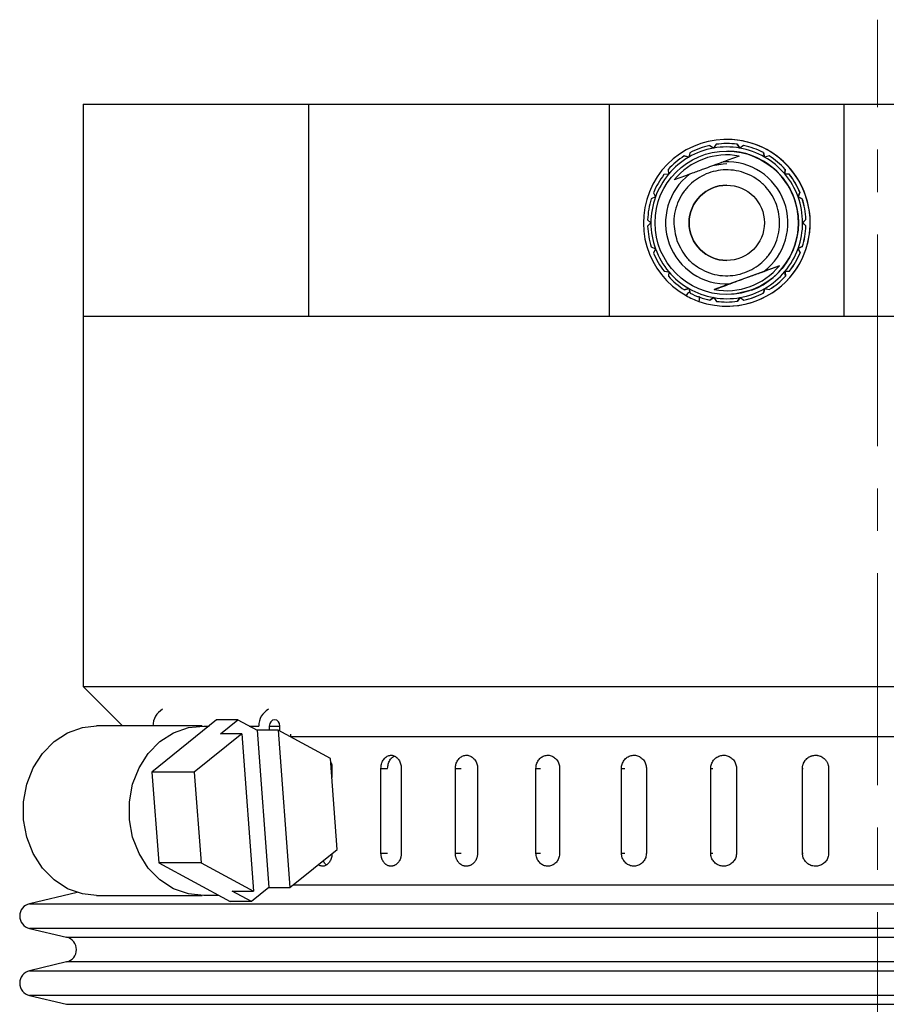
# Model space of a CAD drawing. Header units: inches. Extents: x 1.8 to 31.6, y 1.3 to 21.4.
# Tile 34 of 65: x 2.2 to 4.2, y 13.6 to 15.9. Entities that reach past the tile are written whole.
import ezdxf

# ---------------------------------------------------------------- set-up
doc = ezdxf.new("R2010")
doc.units = ezdxf.units.IN
doc.header["$MEASUREMENT"] = 0
doc.linetypes.add('CENTERX2', pattern=[0.8, 0.5, -0.1, 0.1, -0.1])

msp = doc.modelspace()

# ---------------------------------------------------------------- linework, layer by layer
at = {"color": 7, "linetype": 'CENTERX2', "lineweight": 18}
msp.add_line((4.2095, 6.9339), (4.2095, 15.9407), dxfattribs=at)
at = {"color": 7, "linetype": 'Continuous', "lineweight": 25}
for p, q in [((2.3345, 15.7412), (2.3345, 15.2412)), ((2.3345, 15.7412), (2.8671, 15.7412)), ((2.8671, 15.2412), (2.8671, 15.7412)), ((2.8671, 15.7412), (3.577, 15.7412)), ((3.577, 15.2412), (3.577, 15.7412)), ((3.577, 15.7412), (4.1313, 15.7412)), ((4.1313, 15.2412), (4.1313, 15.7412)), ((4.1313, 15.7412), (4.874, 15.7412)), ((3.8288, 15.6465), (3.8226, 15.6376)), ((3.854, 15.6482), (3.854, 15.6482)), ((3.8542, 15.6581), (3.8541, 15.6581)), ((3.8848, 15.6377), (3.8785, 15.6466)), ((3.8785, 15.6466), (3.8785, 15.6466)), ((3.8785, 15.6466), (3.8848, 15.6377)), ((3.8785, 15.6466), (3.8786, 15.6466)), ((3.8786, 15.6466), (3.8786, 15.6466)), ((3.8786, 15.6466), (3.8786, 15.6466)), ((3.8786, 15.6466), (3.8786, 15.6466)), ((3.8786, 15.6466), (3.8786, 15.6466)), ((3.8937, 15.644), (3.8848, 15.6377)), ((3.8937, 15.644), (3.8937, 15.644)), ((3.8938, 15.644), (3.8937, 15.644)), ((3.8938, 15.644), (3.8938, 15.644)), ((3.8938, 15.644), (3.8938, 15.644)), ((3.8938, 15.644), (3.8938, 15.644)), ((3.8938, 15.644), (3.8938, 15.644)), ((3.767, 15.6267), (3.7642, 15.6162)), ((3.8226, 15.6376), (3.8136, 15.6438)), ((3.8136, 15.6438), (3.8137, 15.6438)), ((3.8137, 15.6438), (3.8226, 15.6376)), ((3.854, 15.6305), (3.8539, 15.6305)), ((3.8582, 15.6305), (3.8582, 15.6305)), ((3.9433, 15.6165), (3.9405, 15.627)), ((3.9405, 15.627), (3.9405, 15.627)), ((3.9405, 15.627), (3.9433, 15.6165)), ((3.9405, 15.627), (3.9405, 15.627)), ((3.9405, 15.627), (3.9405, 15.627)), ((3.9405, 15.627), (3.9405, 15.627)), ((3.9405, 15.627), (3.9405, 15.627)), ((3.9405, 15.627), (3.9406, 15.627)), ((3.7642, 15.6162), (3.7536, 15.619)), ((3.7536, 15.619), (3.7536, 15.619)), ((3.7536, 15.619), (3.7642, 15.6162)), ((3.8527, 15.6075), (3.847, 15.6054)), ((3.8563, 15.6088), (3.8527, 15.6075)), ((3.8834, 15.6187), (3.8563, 15.6088)), ((3.9538, 15.6194), (3.9433, 15.6165)), ((3.9538, 15.6194), (3.9538, 15.6194)), ((3.9539, 15.6194), (3.9539, 15.6194)), ((3.9539, 15.6194), (3.9539, 15.6194)), ((3.9539, 15.6194), (3.9539, 15.6194)), ((3.9539, 15.6194), (3.9539, 15.6194)), ((3.9539, 15.6194), (3.9539, 15.6194)), ((3.7166, 15.5761), (3.7057, 15.5751)), ((3.7156, 15.587), (3.7166, 15.5761)), ((3.766, 15.5758), (3.7603, 15.5737)), ((3.991, 15.5766), (3.992, 15.5875)), ((3.992, 15.5875), (3.991, 15.5766)), ((4.0019, 15.5757), (3.991, 15.5766)), ((3.991, 15.5766), (3.991, 15.5766)), ((3.991, 15.5766), (4.0019, 15.5757)), ((3.992, 15.5875), (3.992, 15.5875)), ((3.992, 15.5875), (3.992, 15.5875)), ((3.992, 15.5875), (3.992, 15.5875)), ((3.992, 15.5875), (3.992, 15.5875)), ((3.992, 15.5875), (3.992, 15.5875)), ((3.992, 15.5875), (3.9921, 15.5875)), ((4.0019, 15.5757), (4.0019, 15.5757)), ((4.0019, 15.5757), (4.0019, 15.5757)), ((4.0019, 15.5757), (4.0019, 15.5757)), ((4.002, 15.5757), (4.002, 15.5757)), ((4.002, 15.5757), (4.002, 15.5757)), ((4.002, 15.5757), (4.002, 15.5757)), ((3.7568, 15.5724), (3.7297, 15.5625)), ((3.7603, 15.5737), (3.7568, 15.5724)), ((3.6809, 15.5321), (3.6856, 15.5222)), ((4.0222, 15.5228), (4.0268, 15.5327)), ((4.0268, 15.5327), (4.0222, 15.5228)), ((4.0268, 15.5327), (4.0268, 15.5327)), ((4.0268, 15.5327), (4.0269, 15.5327)), ((4.0269, 15.5327), (4.0269, 15.5327)), ((4.0269, 15.5327), (4.0269, 15.5327)), ((4.0269, 15.5327), (4.0269, 15.5327)), ((4.0269, 15.5327), (4.0269, 15.5327)), ((3.6856, 15.5222), (3.6757, 15.5176)), ((4.0321, 15.5182), (4.0222, 15.5228)), ((4.0222, 15.5228), (4.0222, 15.5228)), ((4.0222, 15.5228), (4.0321, 15.5182)), ((4.0321, 15.5182), (4.0321, 15.5182)), ((4.0322, 15.5182), (4.0321, 15.5182)), ((4.0322, 15.5182), (4.0322, 15.5182)), ((4.0322, 15.5182), (4.0322, 15.5182)), ((4.0322, 15.5182), (4.0322, 15.5182)), ((4.0322, 15.5182), (4.0322, 15.5182)), ((3.6672, 15.4686), (3.6749, 15.4609)), ((3.6749, 15.4609), (3.6672, 15.4532)), ((4.0331, 15.4615), (4.0408, 15.4693)), ((4.0409, 15.4538), (4.0331, 15.4615)), ((4.0332, 15.4615), (4.0331, 15.4615)), ((4.0409, 15.4693), (4.0332, 15.4615)), ((4.0332, 15.4615), (4.0409, 15.4538)), ((4.0408, 15.4693), (4.0409, 15.4693)), ((4.0409, 15.4693), (4.0409, 15.4693)), ((4.0409, 15.4693), (4.0409, 15.4693)), ((4.0409, 15.4693), (4.0409, 15.4693)), ((4.0409, 15.4693), (4.0409, 15.4693)), ((4.0409, 15.4693), (4.0409, 15.4693)), ((4.0409, 15.4538), (4.0409, 15.4538)), ((4.0409, 15.4538), (4.0409, 15.4538)), ((4.0409, 15.4538), (4.0409, 15.4538)), ((4.0409, 15.4538), (4.0409, 15.4538)), ((4.041, 15.4538), (4.0409, 15.4538)), ((4.041, 15.4538), (4.041, 15.4538)), ((3.6759, 15.4042), (3.6858, 15.3996)), ((3.6858, 15.3996), (3.6812, 15.3898)), ((4.0225, 15.4003), (4.0323, 15.4049)), ((4.0323, 15.4049), (4.0225, 15.4003)), ((4.0271, 15.3904), (4.0225, 15.4003)), ((4.0225, 15.4003), (4.0225, 15.4003)), ((4.0225, 15.4003), (4.0271, 15.3904)), ((4.0225, 15.4003), (4.0225, 15.4003)), ((4.0225, 15.4003), (4.0225, 15.4003)), ((4.0225, 15.4003), (4.0225, 15.4003)), ((4.0225, 15.4003), (4.0225, 15.4003)), ((4.0226, 15.4003), (4.0225, 15.4003)), ((4.0271, 15.3904), (4.0271, 15.3904)), ((4.0271, 15.3904), (4.0271, 15.3904)), ((4.0271, 15.3904), (4.0271, 15.3904)), ((4.0271, 15.3904), (4.0271, 15.3904)), ((4.0272, 15.3904), (4.0271, 15.3904)), ((4.0272, 15.3904), (4.0272, 15.3904)), ((4.0323, 15.4049), (4.0323, 15.4049)), ((4.0324, 15.4049), (4.0324, 15.4049)), ((4.0324, 15.4049), (4.0324, 15.4049)), ((4.0324, 15.4049), (4.0324, 15.4049)), ((4.0324, 15.4049), (4.0324, 15.4049)), ((4.0324, 15.4049), (4.0324, 15.4049)), ((3.7061, 15.3468), (3.717, 15.3458)), ((3.717, 15.3458), (3.7161, 15.335)), ((3.9781, 15.3599), (3.8244, 15.3037)), ((3.9418, 15.3466), (3.9475, 15.3487)), ((3.9475, 15.3487), (3.951, 15.35)), ((3.951, 15.35), (3.9781, 15.3599)), ((3.9914, 15.3463), (4.0023, 15.3473)), ((3.9915, 15.3463), (3.9914, 15.3463)), ((3.9924, 15.3355), (3.9914, 15.3463)), ((4.0023, 15.3473), (3.9915, 15.3463)), ((3.9915, 15.3463), (3.9924, 15.3355)), ((4.0023, 15.3473), (4.0023, 15.3473)), ((4.0023, 15.3473), (4.0023, 15.3473)), ((4.0023, 15.3473), (4.0024, 15.3473)), ((4.0024, 15.3473), (4.0024, 15.3473)), ((4.0024, 15.3473), (4.0024, 15.3473)), ((4.0024, 15.3473), (4.0024, 15.3473)), ((3.9665, 15.3347), (3.9665, 15.3347)), ((3.9924, 15.3355), (3.9924, 15.3355)), ((3.9924, 15.3355), (3.9924, 15.3355)), ((3.9925, 15.3355), (3.9924, 15.3355)), ((3.9925, 15.3355), (3.9925, 15.3355)), ((3.9925, 15.3355), (3.9925, 15.3355)), ((3.9925, 15.3355), (3.9925, 15.3355)), ((3.7542, 15.3031), (3.7647, 15.3059)), ((3.7647, 15.3059), (3.7542, 15.3031)), ((3.7542, 15.3031), (3.7542, 15.3031)), ((3.7647, 15.3059), (3.7676, 15.2954)), ((3.8244, 15.3037), (3.8515, 15.3136)), ((3.8515, 15.3136), (3.855, 15.3149)), ((3.855, 15.3149), (3.8607, 15.317)), ((3.9411, 15.2957), (3.9439, 15.3062)), ((3.9439, 15.3062), (3.9411, 15.2957)), ((3.9411, 15.2957), (3.9411, 15.2957)), ((3.9411, 15.2957), (3.9411, 15.2957)), ((3.9411, 15.2957), (3.9411, 15.2957)), ((3.9411, 15.2957), (3.9411, 15.2957)), ((3.9411, 15.2957), (3.9411, 15.2957)), ((3.9411, 15.2957), (3.9411, 15.2957)), ((3.9439, 15.3062), (3.9544, 15.3034)), ((3.9544, 15.3034), (3.9544, 15.3034)), ((3.9544, 15.3034), (3.9544, 15.3034)), ((3.9544, 15.3034), (3.9544, 15.3034)), ((3.9545, 15.3034), (3.9545, 15.3034)), ((3.9545, 15.3034), (3.9545, 15.3034)), ((3.9545, 15.3034), (3.9545, 15.3034)), ((3.8143, 15.2785), (3.8232, 15.2848)), ((3.8232, 15.2848), (3.8143, 15.2785)), ((3.8143, 15.2785), (3.8143, 15.2785)), ((3.8143, 15.2785), (3.8143, 15.2785)), ((3.8143, 15.2785), (3.8143, 15.2785)), ((3.8144, 15.2785), (3.8143, 15.2785)), ((3.8144, 15.2785), (3.8144, 15.2785)), ((3.8144, 15.2785), (3.8144, 15.2785)), ((3.8232, 15.2848), (3.8295, 15.2758)), ((3.8539, 15.2919), (3.854, 15.2919)), ((3.854, 15.2742), (3.854, 15.2742)), ((3.8792, 15.2759), (3.8854, 15.2849)), ((3.8855, 15.2849), (3.8792, 15.2759)), ((3.8792, 15.2759), (3.8792, 15.2759)), ((3.8792, 15.2759), (3.8792, 15.2759)), ((3.8792, 15.2759), (3.8792, 15.2759)), ((3.8793, 15.2759), (3.8792, 15.2759)), ((3.8793, 15.2759), (3.8793, 15.2759)), ((3.8793, 15.2759), (3.8793, 15.2759)), ((3.8854, 15.2849), (3.8944, 15.2786)), ((3.8944, 15.2786), (3.8944, 15.2786)), ((3.8944, 15.2786), (3.8944, 15.2786)), ((3.8944, 15.2786), (3.8944, 15.2786)), ((3.8944, 15.2786), (3.8944, 15.2786)), ((3.8945, 15.2786), (3.8945, 15.2786)), ((3.8945, 15.2786), (3.8945, 15.2786)), ((3.8541, 15.2644), (3.8542, 15.2644)), ((2.3345, 15.2412), (2.3345, 14.3662)), ((2.3345, 15.2412), (2.8671, 15.2412)), ((2.3345, 15.2412), (2.8671, 15.2412)), ((2.8671, 15.2412), (3.577, 15.2412)), ((3.577, 15.2412), (4.1313, 15.2412)), ((4.1313, 15.2412), (4.874, 15.2412)), ((2.3345, 14.3662), (2.4275, 14.2733)), ((2.3345, 14.3662), (6.0845, 14.3662)), ((2.6158, 14.2733), (2.3657, 14.2733)), ((2.6497, 14.2877), (2.4969, 14.1644)), ((2.6197, 14.2732), (2.6318, 14.2732)), ((2.6998, 14.2877), (2.6497, 14.2877)), ((2.6588, 14.2546), (2.6998, 14.2877)), ((2.6998, 14.2877), (2.745, 14.2632)), ((2.7266, 14.2732), (2.7494, 14.2732)), ((2.7739, 14.2732), (2.7739, 14.2632)), ((2.7739, 14.2732), (2.7992, 14.2732)), ((2.7992, 14.261), (2.7992, 14.2732)), ((2.7088, 14.2546), (2.597, 14.1644)), ((2.7088, 14.2546), (2.6588, 14.2546)), ((2.7088, 14.2546), (2.7365, 13.8833)), ((2.745, 14.2632), (2.7728, 13.8919)), ((2.795, 14.2632), (2.745, 14.2632)), ((2.795, 14.2632), (2.8228, 13.8919)), ((2.9186, 14.1965), (2.795, 14.2632)), ((2.8237, 14.2537), (2.8237, 14.2483)), ((2.8237, 14.2483), (6.025, 14.2483)), ((2.9346, 13.9821), (2.9186, 14.1965)), ((2.597, 14.1644), (2.4969, 14.1644)), ((2.4969, 14.1644), (2.513, 13.95)), ((2.597, 14.1644), (2.613, 13.95)), ((2.922, 14.1733), (2.922, 14.1516)), ((3.0376, 13.9733), (3.0376, 14.1733)), ((3.0376, 14.1733), (3.0533, 14.1733)), ((3.0856, 14.1733), (3.0856, 13.9733)), ((3.2133, 13.9733), (3.2133, 14.1733)), ((3.2133, 14.1733), (3.2266, 14.1733)), ((3.2657, 14.1733), (3.2657, 13.9733)), ((3.4035, 13.9733), (3.4035, 14.1733)), ((3.4035, 14.1733), (3.4141, 14.1733)), ((3.4595, 14.1733), (3.4595, 13.9733)), ((3.6054, 13.9733), (3.6054, 14.1733)), ((3.6054, 14.1733), (3.6133, 14.1733)), ((3.6643, 14.1733), (3.6643, 13.9733)), ((3.8162, 13.9733), (3.8162, 14.1733)), ((3.8162, 14.1733), (3.8212, 14.1733)), ((3.877, 14.1733), (3.877, 13.9733)), ((4.0327, 13.9733), (4.0327, 14.1733)), ((4.0327, 14.1733), (4.0347, 14.1733)), ((4.0945, 14.1733), (4.0945, 13.9733)), ((2.8228, 13.8919), (2.9346, 13.9821)), ((3.0376, 13.9733), (3.0533, 13.9733)), ((3.2133, 13.9733), (3.2266, 13.9733)), ((3.4035, 13.9733), (3.4141, 13.9733)), ((3.6054, 13.9733), (3.6133, 13.9733)), ((3.8162, 13.9733), (3.8212, 13.9733)), ((4.0327, 13.9733), (4.0347, 13.9733)), ((2.613, 13.95), (2.513, 13.95)), ((2.513, 13.95), (2.6818, 13.8588)), ((2.613, 13.95), (2.7365, 13.8833)), ((2.3201, 13.8803), (2.2078, 13.8537)), ((2.6865, 13.8833), (2.7365, 13.8833)), ((2.7318, 13.8588), (2.6865, 13.8833)), ((2.7728, 13.8919), (2.7318, 13.8588)), ((2.7728, 13.8919), (2.8228, 13.8919)), ((2.8304, 13.8983), (6.025, 13.8983)), ((2.3657, 13.8733), (2.6158, 13.8733)), ((2.655, 13.8733), (2.6197, 13.8733)), ((2.7318, 13.8588), (2.6818, 13.8588)), ((2.2078, 13.8537), (5.8758, 13.8537)), ((2.2078, 13.7954), (2.2956, 13.7746)), ((6.2112, 13.7954), (2.2078, 13.7954)), ((2.2956, 13.7746), (5.8027, 13.7746)), ((2.2956, 13.7162), (2.2078, 13.6954)), ((6.1234, 13.7162), (2.2956, 13.7162)), ((2.2078, 13.6954), (5.8758, 13.6954)), ((2.2078, 13.637), (2.2956, 13.6162)), ((6.2112, 13.637), (2.2078, 13.637)), ((2.2956, 13.6162), (5.8027, 13.6162))]:
    msp.add_line(p, q, dxfattribs=at)
at = {"color": 7, "linetype": 'Continuous', "lineweight": 25, "flags": 128}
for points in [[(3.8541, 15.6001), (3.8454, 15.5998), (3.8207, 15.596)], [(3.9122, 15.3022), (3.8753, 15.2933), (3.854, 15.2919)], [(2.3657, 13.8733), (2.3331, 13.8768), (2.2979, 13.8892), (2.2658, 13.9099), (2.2383, 13.9379), (2.2164, 13.9719), (2.2013, 14.0106), (2.1935, 14.052), (2.1935, 14.0945), (2.2013, 14.1359), (2.2164, 14.1746), (2.2383, 14.2087), (2.2658, 14.2366), (2.2979, 14.2573), (2.3331, 14.2697), (2.3657, 14.2733)], [(2.6197, 13.8733), (2.5831, 13.8768), (2.548, 13.8892), (2.5159, 13.9099), (2.4883, 13.9379), (2.4664, 13.9719), (2.4513, 14.0106), (2.4436, 14.052), (2.4436, 14.0945), (2.4513, 14.1359), (2.4664, 14.1746), (2.4883, 14.2087), (2.5159, 14.2366), (2.548, 14.2573), (2.5831, 14.2697), (2.6197, 14.2732)], [(2.7992, 14.2732), (2.7982, 14.2788), (2.7955, 14.2835), (2.7914, 14.2867), (2.7865, 14.2878), (2.7817, 14.2867), (2.7776, 14.2835), (2.7749, 14.2788), (2.7739, 14.2732)]]:
    msp.add_lwpolyline(points, dxfattribs=at)
at = {"color": 7, "linetype": 'Continuous', "lineweight": 25}
for radius in [0.1693, 0.0889]:
    msp.add_circle((3.8539, 15.4612), radius, dxfattribs=at)
for centre, radius, start, end in [((3.8541, 15.4612), 0.1969, 335.6397, 240.7907), ((3.854, 15.4612), 0.187, 82.4674, 97.7387), ((3.854, 15.4612), 0.187, 82.4674, 90), ((3.854, 15.4612), 0.187, 82.4674, 90), ((3.854, 15.4612), 0.187, 82.4674, 90), ((3.854, 15.4612), 0.187, 82.4674, 90), ((3.8541, 15.4612), 0.187, 82.4674, 90), ((3.8541, 15.4612), 0.187, 82.4674, 90), ((3.8541, 15.4612), 0.187, 82.4674, 90), ((3.8541, 15.4612), 0.187, 82.4674, 90), ((3.8541, 15.4612), 0.187, 82.4674, 90), ((3.8541, 15.4612), 0.187, 82.4674, 90), ((3.8541, 15.4612), 0.187, 82.4674, 90), ((3.8542, 15.4612), 0.1969, 335.6397, 90), ((3.854, 15.4612), 0.187, 62.4674, 77.7387), ((3.854, 15.4612), 0.187, 62.4674, 77.7387), ((3.854, 15.4612), 0.187, 62.4674, 77.7387), ((3.854, 15.4612), 0.187, 62.4674, 77.7387), ((3.854, 15.4612), 0.187, 62.4674, 77.7387), ((3.8541, 15.4612), 0.187, 62.4674, 77.7387), ((3.8541, 15.4612), 0.187, 62.4674, 77.7387), ((3.8541, 15.4612), 0.187, 62.4674, 77.7387), ((3.8541, 15.4612), 0.187, 62.4674, 77.7387), ((3.8541, 15.4612), 0.187, 62.4674, 77.7387), ((3.8541, 15.4612), 0.187, 62.4674, 77.7387), ((3.8541, 15.4612), 0.187, 62.4674, 77.7387), ((3.8539, 15.4612), 0.1603, 79.3957, 140.8104), ((3.854, 15.4612), 0.1791, 100.103, 120.103), ((3.854, 15.4612), 0.187, 102.4674, 117.7387), ((3.854, 15.4612), 0.1791, 80.103, 100.103), ((3.854, 15.4612), 0.1693, 290.103, 90), ((3.854, 15.4612), 0.1693, 311.632, 88.5741), ((3.854, 15.4612), 0.1693, 311.632, 88.5741), ((3.854, 15.4612), 0.1791, 60.103, 80.103), ((3.854, 15.4612), 0.187, 122.4674, 137.7387), ((3.854, 15.4612), 0.1791, 120.103, 140.103), ((3.8539, 15.4612), 0.1444, 307.4884, 92.7177), ((3.854, 15.4612), 0.1791, 40.103, 60.103), ((3.854, 15.4612), 0.187, 42.4674, 57.7387), ((3.854, 15.4612), 0.187, 42.4674, 57.7387), ((3.854, 15.4612), 0.187, 42.4674, 57.7387), ((3.854, 15.4612), 0.187, 42.4674, 57.7387), ((3.854, 15.4612), 0.187, 42.4674, 57.7387), ((3.8541, 15.4612), 0.187, 42.4674, 57.7387), ((3.8541, 15.4612), 0.187, 42.4674, 57.7387), ((3.8541, 15.4612), 0.187, 42.4674, 57.7387), ((3.8541, 15.4612), 0.187, 42.4674, 57.7387), ((3.8541, 15.4612), 0.187, 42.4674, 57.7387), ((3.8541, 15.4612), 0.187, 42.4674, 57.7387), ((3.8541, 15.4612), 0.187, 42.4674, 57.7387), ((3.854, 15.4612), 0.187, 142.4674, 157.7387), ((3.854, 15.4612), 0.1791, 140.103, 160.103), ((3.8539, 15.4612), 0.1444, 127.4884, 272.7177), ((3.854, 15.4612), 0.1791, 20.103, 40.103), ((3.854, 15.4612), 0.187, 22.4674, 37.7387), ((3.854, 15.4612), 0.187, 22.4674, 37.7387), ((3.854, 15.4612), 0.187, 22.4674, 37.7387), ((3.854, 15.4612), 0.187, 22.4674, 37.7387), ((3.8541, 15.4612), 0.187, 22.4674, 37.7387), ((3.8541, 15.4612), 0.187, 22.4674, 37.7387), ((3.8541, 15.4612), 0.187, 22.4674, 37.7387), ((3.8541, 15.4612), 0.187, 22.4674, 37.7387), ((3.8541, 15.4612), 0.187, 22.4674, 37.7387), ((3.8539, 15.4612), 0.0889, 90, 270), ((3.854, 15.4612), 0.187, 162.4674, 177.7387), ((3.854, 15.4612), 0.1791, 160.103, 180.103), ((3.854, 15.4612), 0.1791, 0.103, 20.103), ((3.854, 15.4612), 0.187, 2.4674, 17.7387), ((3.854, 15.4612), 0.187, 2.4674, 17.7387), ((3.854, 15.4612), 0.187, 2.4674, 17.7387), ((3.854, 15.4612), 0.187, 2.4674, 17.7387), ((3.854, 15.4612), 0.187, 2.4674, 17.7387), ((3.8541, 15.4612), 0.187, 2.4674, 17.7387), ((3.8541, 15.4612), 0.187, 2.4674, 17.7387), ((3.8541, 15.4612), 0.187, 2.4674, 17.7387), ((3.8541, 15.4612), 0.187, 2.4674, 17.7387), ((3.8541, 15.4612), 0.187, 2.4674, 17.7387), ((3.8541, 15.4612), 0.187, 2.4674, 17.7387), ((3.8541, 15.4612), 0.187, 2.4674, 17.7387), ((3.854, 15.4612), 0.1791, 180.103, 200.103), ((3.854, 15.4612), 0.1791, 340.103, 0.103), ((3.854, 15.4612), 0.187, 182.4674, 197.7387), ((3.854, 15.4612), 0.187, 342.4674, 357.7387), ((3.854, 15.4612), 0.187, 342.4674, 357.7387), ((3.854, 15.4612), 0.187, 342.4674, 357.7387), ((3.854, 15.4612), 0.187, 342.4674, 357.7387), ((3.854, 15.4612), 0.187, 342.4674, 357.7387), ((3.8541, 15.4612), 0.187, 342.4674, 357.7387), ((3.8541, 15.4612), 0.187, 342.4674, 357.7387), ((3.8541, 15.4612), 0.187, 342.4674, 357.7387), ((3.8541, 15.4612), 0.187, 342.4674, 357.7387), ((3.8541, 15.4612), 0.187, 342.4674, 357.7387), ((3.8541, 15.4612), 0.187, 342.4674, 357.7387), ((3.8541, 15.4612), 0.187, 342.4674, 357.7387), ((3.854, 15.4612), 0.187, 202.4674, 217.7387), ((3.854, 15.4612), 0.1791, 200.103, 220.103), ((3.854, 15.4612), 0.1791, 320.103, 340.103), ((3.854, 15.4612), 0.187, 322.4674, 337.7387), ((3.854, 15.4612), 0.187, 322.4674, 337.7387), ((3.854, 15.4612), 0.187, 322.4674, 337.7387), ((3.854, 15.4612), 0.187, 322.4674, 337.7387), ((3.854, 15.4612), 0.187, 322.4674, 337.7387), ((3.8541, 15.4612), 0.187, 322.4674, 337.7387), ((3.8541, 15.4612), 0.187, 322.4674, 337.7387), ((3.8541, 15.4612), 0.187, 322.4674, 337.7387), ((3.8541, 15.4612), 0.187, 322.4674, 337.7387), ((3.8541, 15.4612), 0.187, 322.4674, 337.7387), ((3.8541, 15.4612), 0.187, 322.4674, 337.7387), ((3.8541, 15.4612), 0.187, 322.4674, 337.7387), ((3.8541, 15.4612), 0.1969, 250.4887, 335.6397), ((3.8542, 15.4612), 0.1969, 270, 335.6397), ((3.854, 15.4612), 0.1791, 220.103, 240.103), ((3.8539, 15.4612), 0.1603, 259.3957, 320.8104), ((3.854, 15.4612), 0.1791, 300.103, 320.103), ((3.854, 15.4612), 0.187, 222.4674, 237.7387), ((3.854, 15.4612), 0.187, 302.4674, 317.7387), ((3.854, 15.4612), 0.187, 302.4674, 317.7387), ((3.854, 15.4612), 0.187, 302.4674, 317.7387), ((3.854, 15.4612), 0.187, 302.4674, 317.7387), ((3.854, 15.4612), 0.187, 302.4674, 317.7387), ((3.8541, 15.4612), 0.187, 302.4674, 317.7387), ((3.8541, 15.4612), 0.187, 302.4674, 317.7387), ((3.8541, 15.4612), 0.187, 302.4674, 317.7387), ((3.8541, 15.4612), 0.187, 302.4674, 317.7387), ((3.8541, 15.4612), 0.187, 302.4674, 317.7387), ((3.8541, 15.4612), 0.187, 302.4674, 317.7387), ((3.8541, 15.4612), 0.187, 302.4674, 317.7387), ((3.854, 15.4612), 0.1791, 240.103, 260.103), ((3.854, 15.4612), 0.187, 242.4674, 257.7387), ((3.854, 15.4612), 0.1791, 280.103, 300.103), ((3.854, 15.4612), 0.187, 282.4674, 297.7387), ((3.854, 15.4612), 0.187, 282.4674, 297.7387), ((3.854, 15.4612), 0.187, 282.4674, 297.7387), ((3.854, 15.4612), 0.187, 282.4674, 297.7387), ((3.854, 15.4612), 0.187, 282.4674, 297.7387), ((3.8541, 15.4612), 0.187, 282.4674, 297.7387), ((3.8541, 15.4612), 0.187, 282.4674, 297.7387), ((3.8541, 15.4612), 0.187, 282.4674, 297.7387), ((3.8541, 15.4612), 0.187, 282.4674, 297.7387), ((3.8541, 15.4612), 0.187, 282.4674, 297.7387), ((3.8541, 15.4612), 0.187, 282.4674, 297.7387), ((3.8541, 15.4612), 0.187, 282.4674, 297.7387), ((3.8541, 15.4612), 0.1969, 240.7907, 250.4887), ((3.854, 15.4612), 0.1791, 260.103, 280.103), ((3.854, 15.4612), 0.187, 262.4674, 277.7387), ((3.854, 15.4612), 0.187, 270, 277.7387), ((3.854, 15.4612), 0.187, 270, 277.7387), ((3.854, 15.4612), 0.187, 270, 277.7387), ((3.854, 15.4612), 0.187, 270, 277.7387), ((3.8541, 15.4612), 0.187, 270, 277.7387), ((3.8541, 15.4612), 0.187, 270, 277.7387), ((3.8541, 15.4612), 0.187, 270, 277.7387), ((3.8541, 15.4612), 0.187, 270, 277.7387), ((3.8541, 15.4612), 0.187, 270, 277.7387), ((3.8541, 15.4612), 0.187, 270, 277.7387), ((3.8541, 15.4612), 0.187, 270, 277.7387), ((2.5428, 14.2745), 0.0434, 118.4855, 181.7797), ((2.7928, 14.2745), 0.0434, 118.4855, 181.7797), ((2.2147, 13.8246), 0.03, 103.3212, 256.6788), ((2.2886, 13.7454), 0.03, 283.3212, 76.6788), ((2.2147, 13.6662), 0.03, 103.3212, 256.6788)]:
    msp.add_arc(centre, radius, start, end, dxfattribs=at)
for points, knots in [([(3.847, 15.6054), (3.8462, 15.6051), (3.8439, 15.6043), (3.834, 15.6007), (3.8186, 15.595), (3.8009, 15.5886), (3.7857, 15.583), (3.7752, 15.5792), (3.7686, 15.5767), (3.7668, 15.5761), (3.766, 15.5758)], [0, 0, 0, 0, 0.046795, 0.126024, 0.368391, 0.585952, 0.74064, 0.899493, 0.957528, 1, 1, 1, 1]), ([(3.7365, 15.4183), (3.7327, 15.4336), (3.7268, 15.4573), (3.7314, 15.49), (3.7397, 15.5142), (3.7528, 15.5363), (3.775, 15.5605), (3.8099, 15.5815), (3.8501, 15.588), (3.8826, 15.5838), (3.9069, 15.5754), (3.929, 15.5623), (3.9531, 15.5401), (3.9741, 15.5052), (3.9806, 15.465), (3.9765, 15.4325), (3.968, 15.4082), (3.955, 15.3861), (3.9328, 15.362), (3.8979, 15.341), (3.8577, 15.3345), (3.8251, 15.3386), (3.8009, 15.3471), (3.7789, 15.3602), (3.7542, 15.3822), (3.7435, 15.4041), (3.7365, 15.4183)], [0, 0, 0, 0, 0.059861, 0.092444, 0.125, 0.157583, 0.190139, 0.25, 0.309861, 0.342444, 0.375, 0.407583, 0.440139, 0.5, 0.559861, 0.592444, 0.625, 0.657583, 0.690139, 0.75, 0.809861, 0.842444, 0.875, 0.907583, 0.940139, 1, 1, 1, 1]), ([(3.8607, 15.317), (3.8616, 15.3173), (3.8639, 15.3181), (3.8738, 15.3218), (3.8892, 15.3274), (3.9069, 15.3339), (3.9221, 15.3395), (3.9325, 15.3433), (3.9392, 15.3457), (3.941, 15.3464), (3.9418, 15.3466)], [0, 0, 0, 0, 0.046795, 0.126024, 0.368391, 0.585952, 0.74064, 0.899493, 0.957528, 1, 1, 1, 1]), ([(3.767, 15.2976), (3.7668, 15.2976), (3.7643, 15.297), (3.761, 15.2942), (3.759, 15.291), (3.7581, 15.2894)], [0, 0, 0, 0, 0.054241, 0.542814, 1, 1, 1, 1]), ([(3.7884, 15.2757), (3.789, 15.2776), (3.7901, 15.2813), (3.79, 15.2856), (3.7888, 15.2876), (3.7888, 15.2877)], [0, 0, 0, 0, 0.509452, 0.975752, 1, 1, 1, 1]), ([(3.0376, 14.1733), (3.0379, 14.1767), (3.0384, 14.1837), (3.0425, 14.193), (3.0485, 14.2), (3.0561, 14.2041), (3.0643, 14.2046), (3.0722, 14.2017), (3.0789, 14.1955), (3.0837, 14.1868), (3.0855, 14.1789), (3.0856, 14.1743), (3.0856, 14.1733)], [0, 0, 0, 0, 0.107362, 0.214723, 0.322094, 0.429472, 0.536839, 0.644195, 0.751556, 0.858932, 0.966307, 1, 1, 1, 1]), ([(3.2133, 14.1733), (3.2133, 14.175), (3.2135, 14.1785), (3.2146, 14.1835), (3.2164, 14.1883), (3.2188, 14.1927), (3.2219, 14.1965), (3.2254, 14.1996), (3.2293, 14.2021), (3.2335, 14.2036), (3.2379, 14.2044), (3.2423, 14.2042), (3.2467, 14.2032), (3.2509, 14.2013), (3.2547, 14.1986), (3.2581, 14.1952), (3.261, 14.1912), (3.2632, 14.1866), (3.2648, 14.1817), (3.2656, 14.1772), (3.2656, 14.1743), (3.2657, 14.1733)], [0, 0, 0, 0, 0.05292, 0.107375, 0.160295, 0.214749, 0.267674, 0.322133, 0.375061, 0.429523, 0.482446, 0.536903, 0.58982, 0.644272, 0.697192, 0.751646, 0.804573, 0.859035, 0.911961, 0.966423, 1, 1, 1, 1]), ([(3.4035, 14.1733), (3.4036, 14.175), (3.4037, 14.1785), (3.4049, 14.1835), (3.4068, 14.1883), (3.4094, 14.1927), (3.4127, 14.1965), (3.4164, 14.1996), (3.4207, 14.2021), (3.4252, 14.2036), (3.4299, 14.2044), (3.4346, 14.2042), (3.4393, 14.2032), (3.4437, 14.2013), (3.4478, 14.1986), (3.4514, 14.1952), (3.4545, 14.1912), (3.4569, 14.1866), (3.4586, 14.1817), (3.4594, 14.1772), (3.4595, 14.1743), (3.4595, 14.1733)], [0, 0, 0, 0, 0.05292, 0.107375, 0.160295, 0.214749, 0.267674, 0.322133, 0.375061, 0.429523, 0.482446, 0.536903, 0.58982, 0.644272, 0.697192, 0.751646, 0.804573, 0.859035, 0.911961, 0.966423, 1, 1, 1, 1]), ([(3.6054, 14.1733), (3.6055, 14.175), (3.6057, 14.1785), (3.607, 14.1835), (3.609, 14.1883), (3.6117, 14.1927), (3.6151, 14.1965), (3.6191, 14.1996), (3.6235, 14.2021), (3.6282, 14.2036), (3.6332, 14.2044), (3.6381, 14.2042), (3.643, 14.2032), (3.6477, 14.2013), (3.652, 14.1986), (3.6558, 14.1952), (3.659, 14.1912), (3.6615, 14.1866), (3.6633, 14.1817), (3.6641, 14.1772), (3.6642, 14.1743), (3.6643, 14.1733)], [0, 0, 0, 0, 0.05292, 0.107375, 0.160295, 0.214749, 0.267674, 0.322133, 0.375061, 0.429523, 0.482446, 0.536903, 0.58982, 0.644272, 0.697192, 0.751646, 0.804573, 0.859035, 0.911961, 0.966423, 1, 1, 1, 1]), ([(3.8162, 14.1733), (3.8163, 14.175), (3.8165, 14.1785), (3.8178, 14.1835), (3.8199, 14.1883), (3.8227, 14.1927), (3.8262, 14.1965), (3.8303, 14.1996), (3.8349, 14.2021), (3.8398, 14.2036), (3.8449, 14.2044), (3.85, 14.2042), (3.8551, 14.2032), (3.8599, 14.2013), (3.8643, 14.1986), (3.8682, 14.1952), (3.8715, 14.1912), (3.8741, 14.1866), (3.8759, 14.1817), (3.8768, 14.1772), (3.8769, 14.1743), (3.877, 14.1733)], [0, 0, 0, 0, 0.05292, 0.107375, 0.160295, 0.214749, 0.267674, 0.322133, 0.375061, 0.429523, 0.482446, 0.536903, 0.58982, 0.644272, 0.697192, 0.751646, 0.804573, 0.859035, 0.911961, 0.966423, 1, 1, 1, 1]), ([(4.0327, 14.1733), (4.0327, 14.1741), (4.0328, 14.1758), (4.0331, 14.1784), (4.0337, 14.181), (4.0344, 14.1835), (4.0357, 14.1867), (4.0374, 14.1898), (4.0394, 14.1926), (4.0417, 14.1952), (4.0443, 14.1976), (4.0472, 14.1996), (4.0494, 14.2008), (4.0518, 14.2019), (4.0542, 14.2028), (4.0568, 14.2035), (4.0602, 14.2042), (4.0637, 14.2043), (4.0671, 14.2041), (4.0706, 14.2035), (4.0739, 14.2026), (4.0771, 14.2012), (4.0802, 14.1995), (4.083, 14.1975), (4.0856, 14.1951), (4.0873, 14.1932), (4.0889, 14.1911), (4.0903, 14.1889), (4.0916, 14.1866), (4.0926, 14.1842), (4.0934, 14.1817), (4.094, 14.1791), (4.0944, 14.1763), (4.0945, 14.1743), (4.0945, 14.1733)], [0, 0, 0, 0, 0.026375, 0.052933, 0.080068, 0.107403, 0.133778, 0.187424, 0.214759, 0.241136, 0.294786, 0.322124, 0.348503, 0.375064, 0.402204, 0.429543, 0.455919, 0.509568, 0.536904, 0.563278, 0.616921, 0.644254, 0.670629, 0.724275, 0.75161, 0.777988, 0.804549, 0.831688, 0.859027, 0.885405, 0.911966, 0.939105, 0.966444, 1, 1, 1, 1]), ([(2.9192, 14.1878), (2.9195, 14.1874), (2.9211, 14.1841), (2.9218, 14.1789), (2.9219, 14.1743), (2.922, 14.1733)], [0, 0, 0, 0, 0.097853, 0.784531, 1, 1, 1, 1]), ([(3.0534, 14.1733), (3.0537, 14.1767), (3.0542, 14.1837), (3.0583, 14.1929), (3.0635, 14.1995), (3.0677, 14.2014), (3.0694, 14.2021)], [0, 0, 0, 0, 0.2740716, 0.5481423, 0.8222388, 1, 1, 1, 1]), ([(2.9219, 13.9718), (2.9218, 13.9706), (2.9217, 13.9676), (2.9208, 13.963), (2.9193, 13.9582), (2.9173, 13.9538), (2.9147, 13.95), (2.9118, 13.9469), (2.9085, 13.9445), (2.9051, 13.9429), (2.9014, 13.9422), (2.8978, 13.9423), (2.8943, 13.9434), (2.8917, 13.9447), (2.8903, 13.9459), (2.8901, 13.9461)], [0, 0, 0, 0, 0.058579, 0.14314, 0.225318, 0.309878, 0.392064, 0.476632, 0.558822, 0.643396, 0.725577, 0.810143, 0.892316, 0.976873, 1, 1, 1, 1]), ([(3.0856, 13.9733), (3.0856, 13.9724), (3.0856, 13.9707), (3.0853, 13.9681), (3.0849, 13.9655), (3.0843, 13.963), (3.0833, 13.9598), (3.0819, 13.9567), (3.0803, 13.9539), (3.0785, 13.9513), (3.0765, 13.9489), (3.0743, 13.947), (3.0725, 13.9457), (3.0706, 13.9446), (3.0687, 13.9437), (3.0667, 13.943), (3.0641, 13.9424), (3.0614, 13.9422), (3.0587, 13.9424), (3.056, 13.943), (3.0534, 13.9439), (3.051, 13.9453), (3.0486, 13.947), (3.0464, 13.949), (3.0444, 13.9514), (3.0431, 13.9533), (3.0419, 13.9554), (3.0408, 13.9576), (3.0399, 13.9599), (3.0391, 13.9623), (3.0385, 13.9648), (3.038, 13.9674), (3.0377, 13.9702), (3.0376, 13.9722), (3.0376, 13.9733)], [0, 0, 0, 0, 0.026375, 0.052933, 0.080068, 0.107403, 0.133778, 0.187424, 0.214759, 0.241136, 0.294786, 0.322124, 0.348503, 0.375064, 0.402204, 0.429543, 0.455919, 0.509568, 0.536904, 0.563278, 0.616921, 0.644254, 0.670629, 0.724275, 0.75161, 0.777988, 0.804549, 0.831688, 0.859027, 0.885405, 0.911966, 0.939105, 0.966444, 1, 1, 1, 1]), ([(3.2657, 13.9733), (3.2657, 13.9724), (3.2656, 13.9707), (3.2653, 13.9681), (3.2649, 13.9655), (3.2642, 13.963), (3.2631, 13.9598), (3.2617, 13.9567), (3.2599, 13.9539), (3.258, 13.9513), (3.2557, 13.9489), (3.2533, 13.947), (3.2514, 13.9457), (3.2494, 13.9446), (3.2473, 13.9437), (3.2451, 13.943), (3.2422, 13.9424), (3.2393, 13.9422), (3.2363, 13.9424), (3.2334, 13.943), (3.2306, 13.9439), (3.2279, 13.9453), (3.2253, 13.947), (3.2229, 13.949), (3.2208, 13.9514), (3.2193, 13.9533), (3.218, 13.9554), (3.2168, 13.9576), (3.2158, 13.9599), (3.2149, 13.9623), (3.2142, 13.9648), (3.2137, 13.9674), (3.2133, 13.9702), (3.2133, 13.9722), (3.2133, 13.9733)], [0, 0, 0, 0, 0.026375, 0.052933, 0.080068, 0.107403, 0.133778, 0.187424, 0.214759, 0.241136, 0.294786, 0.322124, 0.348503, 0.375064, 0.402204, 0.429543, 0.455919, 0.509568, 0.536904, 0.563278, 0.616921, 0.644254, 0.670629, 0.724275, 0.75161, 0.777988, 0.804549, 0.831688, 0.859027, 0.885405, 0.911966, 0.939105, 0.966444, 1, 1, 1, 1]), ([(3.4595, 13.9733), (3.4594, 13.9715), (3.4593, 13.968), (3.458, 13.963), (3.4561, 13.9582), (3.4534, 13.9538), (3.4502, 13.95), (3.4464, 13.9469), (3.4421, 13.9445), (3.4376, 13.9429), (3.4329, 13.9422), (3.4282, 13.9423), (3.4235, 13.9434), (3.4191, 13.9452), (3.415, 13.9479), (3.4115, 13.9513), (3.4084, 13.9554), (3.4061, 13.9599), (3.4044, 13.9648), (3.4036, 13.9693), (3.4035, 13.9722), (3.4035, 13.9733)], [0, 0, 0, 0, 0.05292, 0.107375, 0.160295, 0.214749, 0.267674, 0.322133, 0.375061, 0.429523, 0.482446, 0.536903, 0.58982, 0.644272, 0.697192, 0.751646, 0.804573, 0.859035, 0.911961, 0.966423, 1, 1, 1, 1]), ([(3.6643, 13.9733), (3.6639, 13.9698), (3.6633, 13.9628), (3.6582, 13.9535), (3.6507, 13.9465), (3.6413, 13.9424), (3.6313, 13.9419), (3.6217, 13.9449), (3.6135, 13.951), (3.6078, 13.9597), (3.6056, 13.9676), (3.6055, 13.9722), (3.6054, 13.9733)], [0, 0, 0, 0, 0.107362, 0.214723, 0.322094, 0.429472, 0.536839, 0.644195, 0.751556, 0.858932, 0.966307, 1, 1, 1, 1]), ([(3.877, 13.9733), (3.8766, 13.9698), (3.8759, 13.9628), (3.8707, 13.9535), (3.863, 13.9465), (3.8533, 13.9424), (3.843, 13.9419), (3.833, 13.9449), (3.8246, 13.951), (3.8186, 13.9597), (3.8164, 13.9676), (3.8162, 13.9722), (3.8162, 13.9733)], [0, 0, 0, 0, 0.107362, 0.214723, 0.322094, 0.429472, 0.536839, 0.644195, 0.751556, 0.858932, 0.966307, 1, 1, 1, 1]), ([(4.0945, 13.9733), (4.0944, 13.9715), (4.0943, 13.968), (4.0929, 13.963), (4.0908, 13.9582), (4.0879, 13.9538), (4.0843, 13.95), (4.0801, 13.9469), (4.0754, 13.9445), (4.0705, 13.9429), (4.0653, 13.9422), (4.0601, 13.9423), (4.0549, 13.9434), (4.05, 13.9452), (4.0455, 13.9479), (4.0416, 13.9513), (4.0382, 13.9554), (4.0356, 13.9599), (4.0337, 13.9648), (4.0328, 13.9693), (4.0328, 13.9722), (4.0327, 13.9733)], [0, 0, 0, 0, 0.05292, 0.107375, 0.160295, 0.214749, 0.267674, 0.322133, 0.375061, 0.429523, 0.482446, 0.536903, 0.58982, 0.644272, 0.697192, 0.751646, 0.804573, 0.859035, 0.911961, 0.966423, 1, 1, 1, 1]), ([(2.9093, 13.9452), (2.9092, 13.9452), (2.908, 13.9459), (2.9058, 13.948), (2.9032, 13.9512), (2.9018, 13.9538), (2.9011, 13.955)], [0, 0, 0, 0, 0.035648, 0.364121, 0.702117, 1, 1, 1, 1])]:
    msp.add_open_spline(points, degree=3, knots=knots, dxfattribs=at)

doc.saveas('drawing.dxf')
